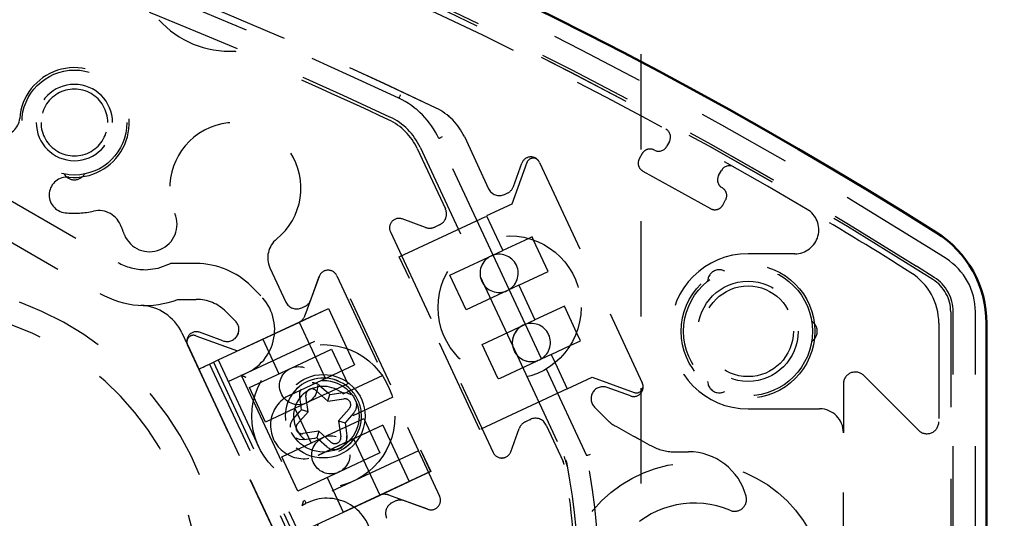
# Model space of a CAD drawing. Extents: x -7591 to -2491, y 6498 to 10061.
# Tile 84 of 125: x -5123 to -5082, y 9244 to 9265. Entities that reach past the tile are written whole.
import ezdxf

# ---------------------------------------------------------------- set-up
doc = ezdxf.new("R2010")
doc.units = 0
doc.header["$MEASUREMENT"] = 0
doc.linetypes.add('HIDDEN', pattern=[7, 4, -3])
doc.layers.get('0').update_dxf_attribs({"linetype": 'CONTINUOUS'})
doc.layers.add('LE_ALL', color=7, linetype='CONTINUOUS', lineweight=50)
doc.layers.add('LE_HIDDEN', color=7, linetype='CONTINUOUS')

msp = doc.modelspace()

# ---------------------------------------------------------------- linework, layer by layer
msp.add_lwpolyline([(-3319.187, 8334.814, 0.111006), (-4057.655, 9007.303, 0.000315), (-4060.148, 9008.72, 0.005079), (-4100.612, 9031.15, 0.000315), (-4103.135, 9032.513, 0.252871), (-6267.968, 9031.15, 0.005079), (-6308.432, 9008.72, 0.111325), (-7049.393, 8334.814)], format="xyb")
for radius, start, end in [(2396.874, 31.73211, 148.26789), (2391.874, 31.73211, 148.26789), (2372, 31.75, 148.25), (2370, 31.798351, 148.201649), (2345, 32.749986, 147.249993), (2266.165, 35.008825, 144.991175), (2258.065, 35.008857, 144.991143), (2247.115, 35.0089, 144.9911)]:
    msp.add_arc((-5184.29, 7028.429), radius, start, end)
at = {"layer": 'LE_ALL'}
msp.add_lwpolyline([(-5284.183, 9225.781, 0.288392), (-5084.396, 9225.781, 0.257807), (-5082.293, 9229.59), (-5082.292, 9252.266, 0.257806), (-5084.396, 9256.074, 0.288392), (-5284.183, 9256.074, 0.257808), (-5286.287, 9252.266), (-5286.287, 9229.59, 0.257806), (-5284.183, 9225.781)], format="xyb", dxfattribs=at)
at = {"layer": 'LE_HIDDEN', "color": 1, "linetype": 'HIDDEN'}
for p, q in [((-5104.187, 9260.086), (-5103.169, 9257.903)), ((-5104.187, 9260.086), (-5103.169, 9257.903)), ((-5095.588, 9259.885), (-5095.709, 9259.667)), ((-5095.588, 9259.885), (-5095.709, 9259.667)), ((-5106.16, 9259.586), (-5104.981, 9257.058)), ((-5106.16, 9259.586), (-5104.981, 9257.058)), ((-5106.042, 9259.641), (-5103.518, 9254.228)), ((-5106.042, 9259.641), (-5103.518, 9254.228)), ((-5101.565, 9259.001), (-5102.202, 9257.25)), ((-5101.565, 9259.001), (-5102.202, 9257.25)), ((-5102.131, 9257.997), (-5101.774, 9258.976)), ((-5102.13, 9257.997), (-5101.774, 9258.976)), ((-5101.036, 9259.008), (-5101.043, 9259.024)), ((-5101.036, 9259.008), (-5101.043, 9259.024)), ((-5101.036, 9259.008), (-5096.725, 9249.764)), ((-5101.036, 9259.008), (-5096.725, 9249.764)), ((-5093.522, 9258.455), (-5093.401, 9258.673)), ((-5093.522, 9258.455), (-5093.401, 9258.673)), ((-5123.943, 9257.834), (-5118.719, 9254.818)), ((-5123.943, 9257.834), (-5118.719, 9254.818)), ((-5102.504, 9257.661), (-5102.389, 9257.715)), ((-5102.504, 9257.661), (-5102.389, 9257.715)), ((-5102.202, 9257.25), (-5103.252, 9256.761)), ((-5102.202, 9257.25), (-5103.252, 9256.761)), ((-5105.223, 9256.393), (-5105.429, 9256.297)), ((-5105.223, 9256.393), (-5105.429, 9256.297)), ((-5102.84, 9255.877), (-5102.576, 9255.311)), ((-5102.84, 9255.877), (-5102.576, 9255.311)), ((-5101.487, 9255.819), (-5102.576, 9255.311)), ((-5101.487, 9255.819), (-5102.576, 9255.311)), ((-5101.345, 9255.885), (-5101.487, 9255.819)), ((-5101.345, 9255.885), (-5101.487, 9255.819)), ((-5101.284, 9255.754), (-5101.345, 9255.885)), ((-5101.284, 9255.754), (-5101.345, 9255.885)), ((-5100.669, 9254.435), (-5101.284, 9255.754)), ((-5100.669, 9254.435), (-5101.284, 9255.754)), ((-5104.789, 9254.279), (-5102.576, 9255.311)), ((-5104.789, 9254.279), (-5102.576, 9255.311)), ((-5083.986, 9254.973), (-5084.727, 9255.439)), ((-5083.986, 9254.973), (-5084.726, 9255.439)), ((-5102.303, 9253.68), (-5102.974, 9255.118)), ((-5102.303, 9253.68), (-5102.973, 9255.118)), ((-5112.339, 9254.589), (-5111.669, 9253.153)), ((-5112.338, 9254.589), (-5111.669, 9253.153)), ((-5101.9, 9253.861), (-5100.669, 9254.435)), ((-5101.9, 9253.861), (-5100.669, 9254.435)), ((-5084.538, 9254.097), (-5085.278, 9254.563)), ((-5084.537, 9254.097), (-5085.278, 9254.563)), ((-5084.482, 9254.185), (-5085.222, 9254.651)), ((-5084.481, 9254.185), (-5085.222, 9254.651)), ((-5110.274, 9254.226), (-5110.872, 9252.583)), ((-5110.274, 9254.226), (-5110.872, 9252.583)), ((-5110.631, 9253.247), (-5110.274, 9254.226)), ((-5110.63, 9253.247), (-5110.274, 9254.226)), ((-5109.536, 9254.258), (-5105.225, 9245.014)), ((-5109.536, 9254.258), (-5105.225, 9245.014)), ((-5104.113, 9252.829), (-5104.789, 9254.279)), ((-5104.112, 9252.829), (-5104.789, 9254.279)), ((-5103.518, 9254.228), (-5103.335, 9253.835)), ((-5103.518, 9254.228), (-5103.335, 9253.835)), ((-5101.9, 9253.861), (-5104.113, 9252.829)), ((-5101.9, 9253.861), (-5104.112, 9252.829)), ((-5103.335, 9253.835), (-5102.166, 9251.328)), ((-5103.335, 9253.835), (-5102.166, 9251.328)), ((-5101.621, 9252.218), (-5102.303, 9253.68)), ((-5101.621, 9252.218), (-5102.303, 9253.68)), ((-5101.9, 9253.861), (-5101.224, 9252.41)), ((-5101.9, 9253.861), (-5101.224, 9252.41)), ((-5111.131, 9252.3), (-5109.887, 9252.881)), ((-5111.131, 9252.3), (-5109.886, 9252.881)), ((-5111.004, 9252.911), (-5110.889, 9252.965)), ((-5111.004, 9252.911), (-5110.889, 9252.965)), ((-5109.887, 9252.881), (-5108.788, 9250.524)), ((-5109.886, 9252.881), (-5108.788, 9250.524)), ((-5114.185, 9252.752), (-5113.787, 9252.354)), ((-5114.185, 9252.752), (-5113.787, 9252.354)), ((-5103.437, 9251.379), (-5101.224, 9252.41)), ((-5103.436, 9251.379), (-5101.224, 9252.41)), ((-5083.79, 9252.743), (-5083.79, 9229.113)), ((-5083.79, 9252.743), (-5083.79, 9229.113)), ((-5082.755, 9229.113), (-5082.755, 9252.743)), ((-5082.755, 9229.113), (-5082.755, 9252.743)), ((-5114.086, 9249.819), (-5108.648, 9252.355)), ((-5114.086, 9249.819), (-5108.648, 9252.355)), ((-5111.116, 9252.307), (-5111.131, 9252.3)), ((-5111.116, 9252.307), (-5111.131, 9252.3)), ((-5111.116, 9252.307), (-5110.025, 9249.966)), ((-5111.116, 9252.307), (-5110.024, 9249.966)), ((-5100.95, 9250.779), (-5101.621, 9252.218)), ((-5100.95, 9250.779), (-5101.621, 9252.218)), ((-5084.29, 9252.266), (-5084.29, 9248.135)), ((-5084.29, 9252.266), (-5084.29, 9248.135)), ((-5116.032, 9251.861), (-5115.797, 9251.357)), ((-5116.031, 9251.861), (-5115.796, 9251.357)), ((-5112.643, 9251.595), (-5111.967, 9250.145)), ((-5112.643, 9251.595), (-5111.967, 9250.145)), ((-5099.749, 9251.333), (-5099.316, 9251.534)), ((-5099.749, 9251.333), (-5099.316, 9251.534)), ((-5099.316, 9251.534), (-5099.478, 9251.882)), ((-5099.316, 9251.534), (-5099.478, 9251.882)), ((-5111.472, 9242.082), (-5115.797, 9251.357)), ((-5111.471, 9242.082), (-5115.796, 9251.357)), ((-5102.779, 9249.968), (-5103.437, 9251.379)), ((-5102.779, 9249.968), (-5103.436, 9251.379)), ((-5102.166, 9251.328), (-5101.983, 9250.935)), ((-5102.166, 9251.328), (-5101.982, 9250.935)), ((-5100.548, 9250.96), (-5099.749, 9251.333)), ((-5100.547, 9250.96), (-5099.749, 9251.333)), ((-5114.871, 9250.556), (-5114.509, 9250.725)), ((-5114.871, 9250.556), (-5114.509, 9250.725)), ((-5114.509, 9250.725), (-5111.128, 9243.475)), ((-5114.509, 9250.725), (-5111.128, 9243.475)), ((-5100.548, 9250.96), (-5102.701, 9249.956)), ((-5100.547, 9250.96), (-5102.701, 9249.956)), ((-5101.983, 9250.935), (-5099.924, 9246.519)), ((-5101.982, 9250.935), (-5099.923, 9246.519)), ((-5100.548, 9250.96), (-5100.385, 9250.611)), ((-5100.547, 9250.96), (-5100.384, 9250.611)), ((-5115.325, 9250.345), (-5111.944, 9243.094)), ((-5115.324, 9250.345), (-5111.943, 9243.094)), ((-5114.871, 9250.556), (-5111.49, 9243.306)), ((-5114.871, 9250.556), (-5111.49, 9243.306)), ((-5114.713, 9250.63), (-5111.332, 9243.38)), ((-5114.713, 9250.63), (-5111.332, 9243.38)), ((-5113.198, 9249.571), (-5111.476, 9250.374)), ((-5113.198, 9249.571), (-5111.476, 9250.374)), ((-5111.507, 9249.256), (-5108.788, 9250.524)), ((-5111.507, 9249.256), (-5108.788, 9250.524)), ((-5113.55, 9250.09), (-5110.998, 9244.615)), ((-5113.55, 9250.09), (-5110.998, 9244.615)), ((-5109.272, 9249.305), (-5107.592, 9250.089)), ((-5109.272, 9249.305), (-5107.592, 9250.089)), ((-5102.76, 9249.929), (-5102.779, 9249.968)), ((-5102.76, 9249.929), (-5102.779, 9249.968)), ((-5102.701, 9249.956), (-5102.76, 9249.929)), ((-5102.701, 9249.956), (-5102.76, 9249.929)), ((-5112.522, 9248.121), (-5113.198, 9249.571)), ((-5112.522, 9248.121), (-5113.198, 9249.571)), ((-5109.078, 9249.727), (-5110.8, 9248.924)), ((-5109.078, 9249.727), (-5110.8, 9248.924)), ((-5110.242, 9249.647), (-5109.902, 9249.348)), ((-5110.242, 9249.647), (-5109.902, 9249.348)), ((-5097.225, 9249.219), (-5098.203, 9249.575)), ((-5097.224, 9249.219), (-5098.203, 9249.575)), ((-5096.718, 9249.748), (-5096.725, 9249.764)), ((-5096.718, 9249.748), (-5096.725, 9249.764)), ((-5110.732, 9248.558), (-5110.83, 9249.229)), ((-5110.732, 9248.558), (-5110.829, 9249.229)), ((-5110.416, 9249.452), (-5109.909, 9249)), ((-5110.416, 9249.452), (-5109.909, 9249)), ((-5109.909, 9249), (-5109.826, 9249.28)), ((-5109.909, 9249), (-5109.825, 9249.28)), ((-5109.909, 9249), (-5109.238, 9249.098)), ((-5109.909, 9249), (-5109.238, 9249.098)), ((-5109.902, 9249.348), (-5109.826, 9249.28)), ((-5109.902, 9249.348), (-5109.825, 9249.28)), ((-5109.826, 9249.28), (-5109.724, 9249.295)), ((-5109.825, 9249.28), (-5109.724, 9249.295)), ((-5110.8, 9248.924), (-5112.522, 9248.121)), ((-5110.8, 9248.924), (-5112.522, 9248.121)), ((-5111.291, 9248.695), (-5110.615, 9247.245)), ((-5111.291, 9248.695), (-5110.614, 9247.245)), ((-5111.011, 9248.642), (-5111.026, 9248.744)), ((-5111.011, 9248.642), (-5111.026, 9248.744)), ((-5098.728, 9248.752), (-5098.129, 9248.152)), ((-5098.727, 9248.752), (-5098.128, 9248.152)), ((-5111.378, 9248.225), (-5111.08, 9248.565)), ((-5111.378, 9248.225), (-5111.08, 9248.565)), ((-5111.184, 9248.052), (-5110.732, 9248.558)), ((-5111.183, 9248.052), (-5110.732, 9248.558)), ((-5111.08, 9248.565), (-5111.011, 9248.642)), ((-5111.08, 9248.565), (-5111.011, 9248.642)), ((-5110.732, 9248.558), (-5111.011, 9248.642)), ((-5110.732, 9248.558), (-5111.011, 9248.642)), ((-5108.821, 9248.511), (-5109.119, 9248.171)), ((-5108.82, 9248.511), (-5109.119, 9248.171)), ((-5108.402, 9248.277), (-5107.726, 9246.827)), ((-5108.402, 9248.277), (-5107.726, 9246.827)), ((-5107.605, 9247.987), (-5110.324, 9246.719)), ((-5107.604, 9247.987), (-5110.323, 9246.719)), ((-5109.467, 9248.178), (-5109.369, 9247.507)), ((-5109.467, 9248.178), (-5109.369, 9247.507)), ((-5109.119, 9248.171), (-5109.188, 9248.094)), ((-5109.188, 9248.094), (-5109.173, 9247.992)), ((-5109.119, 9248.171), (-5109.187, 9248.094)), ((-5109.187, 9248.094), (-5109.172, 9247.992)), ((-5109.173, 9247.992), (-5109.111, 9247.544)), ((-5109.172, 9247.992), (-5109.111, 9247.544)), ((-5107.605, 9247.987), (-5106.506, 9245.63)), ((-5107.604, 9247.987), (-5106.505, 9245.63)), ((-5100.755, 9247.995), (-5100.041, 9246.464)), ((-5100.755, 9247.995), (-5100.041, 9246.464)), ((-5110.289, 9247.735), (-5110.961, 9247.638)), ((-5110.289, 9247.735), (-5110.961, 9247.638)), ((-5110.289, 9247.735), (-5110.373, 9247.456)), ((-5110.289, 9247.735), (-5110.373, 9247.456)), ((-5109.783, 9247.284), (-5110.289, 9247.735)), ((-5109.783, 9247.284), (-5110.289, 9247.735)), ((-5088.29, 9234.178), (-5088.29, 9247.678)), ((-5088.29, 9234.178), (-5088.29, 9247.678)), ((-5109.957, 9247.089), (-5110.297, 9247.388)), ((-5109.956, 9247.089), (-5110.297, 9247.388)), ((-5108.827, 9247.398), (-5107.735, 9245.057)), ((-5108.827, 9247.398), (-5107.735, 9245.057)), ((-5106.113, 9246.917), (-5111.551, 9244.381)), ((-5106.112, 9246.917), (-5111.55, 9244.381)), ((-5095.386, 9246.878), (-5094.79, 9246.878)), ((-5095.386, 9246.878), (-5094.79, 9246.878)), ((-5109.939, 9245.795), (-5109.262, 9244.345)), ((-5109.938, 9245.795), (-5109.262, 9244.345)), ((-5107.75, 9245.05), (-5106.506, 9245.63)), ((-5107.75, 9245.05), (-5106.505, 9245.63)), ((-5111.128, 9243.475), (-5107.75, 9245.05)), ((-5111.128, 9243.475), (-5107.75, 9245.05)), ((-5107.735, 9245.057), (-5107.75, 9245.05)), ((-5107.735, 9245.057), (-5107.75, 9245.05)), ((-5107.368, 9245.067), (-5105.725, 9244.469)), ((-5107.367, 9245.067), (-5105.724, 9244.469)), ((-5107.085, 9244.808), (-5107.201, 9244.754)), ((-5107.085, 9244.808), (-5107.2, 9244.754)), ((-5105.725, 9244.469), (-5106.703, 9244.825)), ((-5105.724, 9244.469), (-5106.703, 9244.825))]:
    msp.add_line(p, q, dxfattribs=at)
for points in [[(-5182.29, 9290.46), (-5182.29, 9371.428, -0.254675), (-3214.819, 8297.613), (-3480.587, 8126.665, 0.078205), (-3900.248, 8596.856), (-3840.141, 8670.423, 0.172955), (-5182.29, 9150.428), (-5182.29, 9191.396), (-5164.29, 9191.396), (-5164.29, 9193.396), (-5184.29, 9193.429), (-5204.29, 9193.396), (-5204.29, 9191.396), (-5186.29, 9191.396), (-5186.29, 9150.428, 0.172955), (-6528.439, 8670.424)], [(-5096.79, 9333.543), (-5096.79, 9223.543, -0.414214), (-5134.79, 9185.543)], [(-5284.183, 9225.781, 0.288392), (-5084.397, 9225.781, 0.257807), (-5082.293, 9229.59), (-5082.293, 9252.266, 0.257806), (-5084.396, 9256.074, 0.288392), (-5284.183, 9256.074, 0.257808), (-5286.287, 9252.266), (-5286.287, 9229.59, 0.257806), (-5284.183, 9225.781)], [(-5104.187, 9260.086, 0.173187), (-5105.369, 9261.282, 0.053212), (-5141.758, 9274.245, 0.351559), (-5142.324, 9273.978)], [(-5104.187, 9260.086, 0.173187), (-5105.368, 9261.282, 0.053212), (-5141.757, 9274.245, 0.351559), (-5142.323, 9273.978)], [(-5102.974, 9255.118), (-5105.254, 9260.008, 0.175442), (-5106.936, 9261.696, 0.04931), (-5140.626, 9273.66)], [(-5102.973, 9255.118), (-5105.254, 9260.008, 0.175442), (-5106.936, 9261.696, 0.04931), (-5140.626, 9273.66)], [(-5122.14, 9260.678, 1), (-5118.94, 9260.678, 0.999999), (-5122.14, 9260.678)], [(-5122.14, 9260.678, 1), (-5118.94, 9260.678, 0.999999), (-5122.14, 9260.678)], [(-5119.14, 9260.678, 1.000001), (-5121.94, 9260.678, 1.000002), (-5119.14, 9260.678)], [(-5119.14, 9260.678, 1.000001), (-5121.94, 9260.678, 1.000002), (-5119.14, 9260.678)], [(-5126.593, 9259.838, 0.268832), (-5124.693, 9256.535), (-5119.469, 9253.519, 0.22718), (-5116.195, 9253.267), (-5115.427, 9253.267)], [(-5126.593, 9259.838, 0.268832), (-5124.693, 9256.535), (-5119.469, 9253.519, 0.22718), (-5116.195, 9253.267), (-5115.427, 9253.267)], [(-5096.219, 9259.521, 0.414214), (-5096.729, 9259.374), (-5096.85, 9259.156, 0.414214), (-5096.704, 9258.646), (-5093.861, 9257.07, 0.414214), (-5093.351, 9257.217), (-5093.23, 9257.435, 0.414214), (-5093.376, 9257.945)], [(-5096.219, 9259.521, 0.414214), (-5096.728, 9259.374), (-5096.85, 9259.156, 0.414214), (-5096.703, 9258.646), (-5093.861, 9257.07, 0.414214), (-5093.351, 9257.217), (-5093.23, 9257.435, 0.414214), (-5093.376, 9257.945)], [(-5105.811, 9256.281), (-5106.79, 9256.637, 0.668179), (-5107.289, 9256.092), (-5102.979, 9246.848, 0.668179), (-5102.24, 9246.88), (-5101.886, 9247.854)], [(-5105.811, 9256.281), (-5106.79, 9256.637, 0.668179), (-5107.289, 9256.092), (-5102.978, 9246.848, 0.668179), (-5102.24, 9246.88), (-5101.885, 9247.854)], [(-5103.067, 9255.082, 1), (-5102.391, 9253.632, 1), (-5103.067, 9255.082)], [(-5103.067, 9255.082, 1), (-5102.391, 9253.632, 1), (-5103.067, 9255.082)], [(-5090.322, 9255.178), (-5092.29, 9255.178, 1), (-5092.29, 9248.678), (-5089.29, 9248.678)], [(-5090.322, 9255.178), (-5092.29, 9255.178, 1), (-5092.29, 9248.678), (-5089.29, 9248.678)], [(-5113.55, 9250.09, 0.564848), (-5112.726, 9253.415), (-5113.125, 9253.813, 0.198912), (-5115.427, 9254.767), (-5116.513, 9254.767)], [(-5113.55, 9250.09, 0.564848), (-5112.726, 9253.415), (-5113.124, 9253.813, 0.198912), (-5115.427, 9254.767), (-5116.512, 9254.767)], [(-5284.895, 9229.112, 0.257807), (-5284.098, 9227.669), (-5283.31, 9227.174, 0.288476), (-5085.222, 9227.205), (-5084.482, 9227.671, 0.257723), (-5083.685, 9229.113), (-5083.685, 9252.743)], [(-5284.894, 9229.112, 0.257807), (-5284.097, 9227.669), (-5283.31, 9227.174, 0.288476), (-5085.222, 9227.205), (-5084.481, 9227.671, 0.257723), (-5083.685, 9229.113), (-5083.685, 9252.743)], [(-5114.509, 9250.725), (-5111.131, 9252.3, 0.198912), (-5110.872, 9252.583)], [(-5114.509, 9250.725), (-5111.131, 9252.3, 0.198912), (-5110.872, 9252.583)], [(-5101.038, 9250.732, 1), (-5101.715, 9252.182, 1), (-5101.038, 9250.732)], [(-5101.038, 9250.732, 1), (-5101.714, 9252.182, 1), (-5101.038, 9250.732)], [(-5114.312, 9251.531), (-5115.29, 9251.887, 0.668179), (-5115.789, 9251.342), (-5111.479, 9242.098, 0.668178), (-5110.74, 9242.13), (-5110.386, 9243.104)], [(-5114.311, 9251.531), (-5115.29, 9251.887, 0.668179), (-5115.789, 9251.342), (-5111.479, 9242.098, 0.668178), (-5110.74, 9242.13), (-5110.385, 9243.104)], [(-5100.95, 9231.077), (-5099.055, 9235.141, 0.094659), (-5099.055, 9246.715), (-5100.95, 9250.779)], [(-5100.95, 9231.077), (-5099.055, 9235.141, 0.094659), (-5099.055, 9246.715), (-5100.95, 9250.779)], [(-5108.511, 9248.557, 0.160263), (-5108.933, 9249.463, 6.239737), (-5108.511, 9248.557)], [(-5108.51, 9248.557, 0.160263), (-5108.933, 9249.463, 6.239737), (-5108.51, 9248.557)], [(-5085.144, 9247.782), (-5087.436, 9250.075, 0.668179), (-5088.29, 9249.721), (-5088.29, 9247.678)], [(-5085.143, 9247.782), (-5087.436, 9250.075, 0.668179), (-5088.29, 9249.721), (-5088.29, 9247.678)], [(-5109.272, 9249.305, 4.791288), (-5108.85, 9248.399), (-5107.169, 9249.183)], [(-5109.272, 9249.305, 4.791288), (-5108.85, 9248.399), (-5107.169, 9249.183)], [(-5093.051, 9244.424, 0.623223), (-5092.371, 9245.011, 0.341112), (-5094.79, 9246.878)], [(-5093.051, 9244.424, 0.623223), (-5092.371, 9245.011, 0.341112), (-5094.79, 9246.878)], [(-5110.811, 9237.134, 0.51956), (-5108.062, 9238.588, 0.031518), (-5107.914, 9240.928, 0.031521), (-5108.062, 9243.269, 0.519515), (-5110.811, 9244.722)], [(-5110.81, 9237.134, 0.51956), (-5108.062, 9238.588, 0.031518), (-5107.914, 9240.928, 0.031521), (-5108.062, 9243.269, 0.519515), (-5110.81, 9244.722)]]:
    msp.add_lwpolyline(points, format="xyb", dxfattribs=at)
for points in [[(-5106.872, 9261.832), (-5106.885, 9261.805), (-5106.896, 9261.78), (-5106.908, 9261.756), (-5106.917, 9261.736), (-5106.925, 9261.719), (-5106.931, 9261.706), (-5106.935, 9261.699), (-5106.936, 9261.696)], [(-5106.872, 9261.832), (-5106.884, 9261.805), (-5106.896, 9261.78), (-5106.907, 9261.756), (-5106.917, 9261.736), (-5106.925, 9261.719), (-5106.931, 9261.706), (-5106.934, 9261.699), (-5106.936, 9261.696)], [(-5105.118, 9260.072), (-5105.144, 9260.059), (-5105.17, 9260.047), (-5105.193, 9260.036), (-5105.214, 9260.027), (-5105.231, 9260.019), (-5105.244, 9260.013), (-5105.251, 9260.009), (-5105.254, 9260.008)], [(-5105.118, 9260.072), (-5105.144, 9260.059), (-5105.17, 9260.047), (-5105.193, 9260.036), (-5105.214, 9260.027), (-5105.231, 9260.019), (-5105.243, 9260.013), (-5105.251, 9260.009), (-5105.254, 9260.008)], [(-5100.385, 9250.611), (-5099.871, 9249.51), (-5103.534, 9247.802), (-5106.915, 9255.053), (-5103.252, 9256.761), (-5102.84, 9255.877)], [(-5100.384, 9250.611), (-5099.871, 9249.51), (-5103.534, 9247.802), (-5106.915, 9255.053), (-5103.252, 9256.761), (-5102.84, 9255.877)], [(-5117.569, 9254.51), (-5117.026, 9254.575), (-5116.513, 9254.767)], [(-5117.569, 9254.51), (-5117.025, 9254.575), (-5116.512, 9254.767)], [(-5093.257, 9254.449), (-5093.375, 9254.493), (-5093.4, 9254.498)], [(-5093.257, 9254.449), (-5093.374, 9254.493), (-5093.4, 9254.498)], [(-5093.961, 9254.175), (-5093.969, 9254.15), (-5093.99, 9254.026)], [(-5093.96, 9254.175), (-5093.969, 9254.15), (-5093.989, 9254.026)], [(-5115.444, 9251.743), (-5113.693, 9251.106), (-5108.98, 9253.303), (-5105.6, 9246.053), (-5110.312, 9243.855), (-5110.949, 9242.105)], [(-5115.443, 9251.743), (-5113.693, 9251.106), (-5108.98, 9253.303), (-5105.599, 9246.053), (-5110.312, 9243.855), (-5110.949, 9242.105)], [(-5099.478, 9251.882), (-5099.993, 9252.985), (-5101.224, 9252.41)], [(-5099.478, 9251.882), (-5099.992, 9252.985), (-5101.224, 9252.41)], [(-5089.509, 9252.252), (-5089.526, 9252.271), (-5089.623, 9252.351)], [(-5089.508, 9252.252), (-5089.526, 9252.271), (-5089.623, 9252.351)], [(-5089.623, 9251.505), (-5089.526, 9251.585), (-5089.509, 9251.605)], [(-5089.623, 9251.505), (-5089.526, 9251.585), (-5089.508, 9251.605)], [(-5111.476, 9250.374), (-5109.754, 9251.177), (-5109.078, 9249.727)], [(-5111.476, 9250.374), (-5109.754, 9251.177), (-5109.078, 9249.727)], [(-5115.325, 9250.345), (-5115.317, 9250.348), (-5115.295, 9250.359), (-5115.258, 9250.376), (-5115.208, 9250.4), (-5115.143, 9250.43), (-5115.065, 9250.466), (-5114.974, 9250.508), (-5114.871, 9250.556)], [(-5115.324, 9250.345), (-5115.317, 9250.348), (-5115.295, 9250.359), (-5115.258, 9250.376), (-5115.207, 9250.4), (-5115.142, 9250.43), (-5115.064, 9250.466), (-5114.974, 9250.508), (-5114.871, 9250.556)], [(-5099.871, 9249.51), (-5098.821, 9250), (-5097.071, 9249.363)], [(-5099.871, 9249.51), (-5098.821, 9250), (-5097.071, 9249.363)], [(-5111.026, 9248.744), (-5111.088, 9249.192), (-5111.08, 9249.363), (-5111.018, 9249.517)], [(-5111.026, 9248.744), (-5111.088, 9249.192), (-5111.08, 9249.363), (-5111.018, 9249.517)], [(-5093.99, 9249.83), (-5093.969, 9249.706), (-5093.961, 9249.681)], [(-5093.989, 9249.83), (-5093.969, 9249.706), (-5093.96, 9249.681)], [(-5109.724, 9249.295), (-5109.276, 9249.356), (-5109.104, 9249.349), (-5108.945, 9249.285)], [(-5109.724, 9249.295), (-5109.275, 9249.356), (-5109.104, 9249.349), (-5108.945, 9249.285)], [(-5093.4, 9249.358), (-5093.375, 9249.363), (-5093.257, 9249.407)], [(-5093.4, 9249.358), (-5093.374, 9249.363), (-5093.257, 9249.407)], [(-5109.015, 9248.684), (-5109.467, 9248.178), (-5109.188, 9248.094)], [(-5109.015, 9248.684), (-5109.467, 9248.178), (-5109.187, 9248.094)], [(-5111.846, 9246.671), (-5110.124, 9247.474), (-5108.402, 9248.277)], [(-5111.846, 9246.671), (-5110.124, 9247.474), (-5108.402, 9248.277)], [(-5101.643, 9248.129), (-5101.499, 9248.202), (-5101.42, 9248.237)], [(-5101.643, 9248.129), (-5101.499, 9248.202), (-5101.419, 9248.237)], [(-5110.475, 9247.441), (-5110.923, 9247.38), (-5111.095, 9247.387), (-5111.246, 9247.448)], [(-5110.475, 9247.441), (-5110.923, 9247.38), (-5111.095, 9247.387), (-5111.246, 9247.448)], [(-5110.297, 9247.388), (-5110.373, 9247.456), (-5110.475, 9247.441)], [(-5110.297, 9247.388), (-5110.373, 9247.456), (-5110.475, 9247.441)], [(-5107.726, 9246.827), (-5109.448, 9246.024), (-5111.17, 9245.221), (-5111.846, 9246.671)], [(-5107.726, 9246.827), (-5109.448, 9246.024), (-5111.169, 9245.221), (-5111.846, 9246.671)], [(-5098.911, 9246.762), (-5098.916, 9246.76), (-5098.944, 9246.751), (-5098.988, 9246.737), (-5099.024, 9246.725), (-5099.047, 9246.718), (-5099.055, 9246.715)], [(-5098.911, 9246.762), (-5098.916, 9246.76), (-5098.944, 9246.751), (-5098.988, 9246.737), (-5099.024, 9246.725), (-5099.047, 9246.718), (-5099.055, 9246.715)], [(-5110.818, 9244.719), (-5110.819, 9244.721), (-5110.823, 9244.729), (-5110.829, 9244.741), (-5110.837, 9244.758), (-5110.848, 9244.778), (-5110.859, 9244.801), (-5110.872, 9244.826), (-5110.885, 9244.853)], [(-5110.817, 9244.719), (-5110.819, 9244.721), (-5110.822, 9244.729), (-5110.829, 9244.741), (-5110.837, 9244.758), (-5110.847, 9244.778), (-5110.859, 9244.801), (-5110.872, 9244.826), (-5110.885, 9244.853)]]:
    msp.add_lwpolyline(points, dxfattribs=at)
for centre, radius in [((-5120.54, 9260.678), 2.2), ((-5120.54, 9260.678), 2.2), ((-5102.29, 9252.928), 3), ((-5102.29, 9252.928), 3), ((-5092.29, 9251.928), 2.8), ((-5092.29, 9251.928), 2.8), ((-5092.29, 9251.928), 2.7), ((-5092.29, 9251.928), 2.7), ((-5092.29, 9251.928), 2.1), ((-5092.29, 9251.928), 2.1), ((-5092.29, 9251.928), 1.9), ((-5092.29, 9251.928), 1.9), ((-5110.099, 9248.368), 3), ((-5110.099, 9248.368), 3), ((-5111.138, 9249.649), 0.8), ((-5111.138, 9249.649), 0.8), ((-5110.099, 9248.368), 1.75), ((-5110.099, 9248.368), 1.75), ((-5110.099, 9248.368), 1.5), ((-5110.099, 9248.368), 1.5), ((-5109.786, 9246.749), 0.8), ((-5109.786, 9246.749), 0.8), ((-5094.54, 9240.928), 5.5), ((-5094.54, 9240.928), 5.5)]:
    msp.add_circle(centre, radius, dxfattribs=at)
for centre, radius, start, end in [((-5184.291, 7028.429), 2345, 72.440156, 88.479811), ((-5184.29, 7028.429), 2343, 32.798895, 89.951085), ((-5184.29, 7028.429), 2341, 71.968943, 88.951037), ((-5184.29, 7028.429), 2341, 71.968943, 88.951037), ((-5184.291, 9097.285), 186.884, 57.80782, 122.17414), ((-5184.29, 9097.285), 186.884, 57.80782, 122.17414), ((-5184.291, 9097.285), 185.953, 57.80782, 122.17414), ((-5184.29, 9097.285), 185.953, 57.80782, 122.17414), ((-5184.291, 9097.285), 185.849, 57.80782, 122.17414), ((-5184.29, 9097.285), 185.849, 57.80782, 122.17414), ((-5184.291, 9097.283), 180.831, 64.80347, 75.75549), ((-5184.29, 9097.283), 180.831, 64.80347, 75.75549), ((-5184.29, 9097.284), 185.6, 59.40052, 68.91444), ((-5184.29, 9097.284), 185.6, 59.40052, 68.91444), ((-5114.028, 9267.665), 4, -137.9811, -86.8396), ((-5114.028, 9267.665), 4, -137.9811, -86.8396), ((-5184.288, 9097.289), 180.694, 64.80345, 67.04227), ((-5184.287, 9097.289), 180.694, 64.80345, 67.04227), ((-5120.54, 9260.678), 2.3, -95.7649, 175.7649), ((-5120.54, 9260.678), 2.3, -95.7649, 175.7649), ((-5123.582, 9260.903), 0.75, 175.7649, -4.2351), ((-5123.581, 9260.903), 0.75, 175.7649, -4.2351), ((-5113.79, 9257.928), 2.75, -51.0442, -157.1499), ((-5113.79, 9257.928), 2.75, -51.0442, -157.1499), ((-5108.426, 9258.529), 2.5, 25, 64.8035), ((-5108.426, 9258.529), 2.5, 25, 64.8035), ((-5108.426, 9258.529), 2.63, 25, 64.8039), ((-5108.426, 9258.529), 2.63, 25, 64.8039), ((-5095.916, 9260.067), 0.375, -29, 61), ((-5095.916, 9260.067), 0.375, -29, 61), ((-5096.037, 9259.849), 0.375, -119, -29), ((-5096.037, 9259.849), 0.375, -119, -29), ((-5101.398, 9258.839), 0.4, 25, 160), ((-5101.398, 9258.839), 0.4, 25, 160), ((-5101.3, 9258.904), 0.283, 25, 160), ((-5101.299, 9258.904), 0.283, 25, 160), ((-5093.073, 9258.492), 0.375, 61, 151), ((-5093.073, 9258.492), 0.375, 61, 151), ((-5120.846, 9257.643), 0.75, 84.2351, -95.7649), ((-5120.846, 9257.643), 0.75, 84.2351, -95.7649), ((-5120.54, 9258.778), 0.5, -148.9501, -31.0499), ((-5120.54, 9258.778), 0.5, -148.9501, -31.0499), ((-5093.195, 9258.273), 0.375, 151, -119), ((-5093.194, 9258.273), 0.375, 151, -119), ((-5102.716, 9258.114), 0.5, -155, -65), ((-5102.715, 9258.114), 0.5, -155, -65), ((-5102.6, 9258.168), 0.5, -65, -20), ((-5102.6, 9258.168), 0.5, -65, -20), ((-5120.54, 9260.678), 3.8, -95.7649, -77.7356), ((-5120.54, 9260.678), 3.8, -95.7649, -77.7356), ((-5119.52, 9255.988), 1, 18.7074, 102.2644), ((-5119.52, 9255.988), 1, 18.7074, 102.2644), ((-5105.435, 9256.846), 0.5, -65, 25), ((-5105.434, 9256.846), 0.5, -65, 25), ((-5090.322, 9256.178), 1, -90, 59.4005), ((-5090.322, 9256.178), 1, -90, 59.4005), ((-5184.29, 9097.284), 185.6, 57.82575, 59.40052), ((-5184.29, 9097.284), 185.6, 57.82575, 59.40052), ((-5117.384, 9256.414), 1.15, -157.1498, 22.8501), ((-5117.384, 9256.414), 1.15, -157.1498, 22.8501), ((-5113.79, 9257.928), 5.05, -161.2926, -157.1498), ((-5113.79, 9257.928), 5.05, -161.2926, -157.1498), ((-5105.64, 9256.75), 0.5, -110, -65), ((-5105.64, 9256.75), 0.5, -110, -65), ((-5111.432, 9255.012), 1, 128.9558, -155), ((-5111.432, 9255.012), 1, 128.9558, -155), ((-5085.39, 9252.743), 2.635, 0, 57.8078), ((-5085.39, 9252.743), 2.635, 0, 57.8078), ((-5117.569, 9256.81), 2.3, -120, -90), ((-5117.569, 9256.81), 2.3, -120, -90), ((-5109.898, 9254.089), 0.4, 25, 160), ((-5109.898, 9254.089), 0.4, 25, 160), ((-5093.49, 9254.007), 0.5, 79.6851, 160.3149), ((-5093.49, 9254.007), 0.5, 79.6851, 160.3149), ((-5086.79, 9252.266), 2.5, 0, 57.8258), ((-5086.79, 9252.266), 2.5, 0, 57.8258), ((-5085.39, 9252.743), 1.6, 0, 57.8078), ((-5085.39, 9252.743), 1.6, 0, 57.8078), ((-5085.39, 9252.743), 1.705, 0, 57.8078), ((-5085.39, 9252.743), 1.705, 0, 57.8078), ((-5115.427, 9251.511), 1.756, 45, 90), ((-5115.427, 9251.511), 1.756, 45, 90), ((-5111.1, 9253.418), 0.5, -65.0002, -20), ((-5111.1, 9253.418), 0.5, -65.0002, -20), ((-5127.29, 9240.928), 13, -70, 70), ((-5127.29, 9240.928), 13, -70, 70), ((-5117.844, 9251.016), 2, 25, 87.2826), ((-5117.844, 9251.016), 2, 25, 87.2826), ((-5111.216, 9253.364), 0.5, -155, -65.0002), ((-5111.215, 9253.364), 0.5, -155, -65.0002), ((-5127.29, 9240.928), 12, -70, 70), ((-5127.29, 9240.928), 12, -70, 70), ((-5114.141, 9252), 0.5, -110, 45.0001), ((-5114.14, 9252), 0.5, -110, 45.0001), ((-5089.89, 9251.928), 0.5, -40.3149, 40.3149), ((-5089.89, 9251.928), 0.5, -40.3149, 40.3149), ((-5115.54, 9251.477), 0.283, 70, -155), ((-5115.54, 9251.477), 0.283, 70, -155), ((-5111.293, 9255.182), 5.57, -113.9054, -111.6101), ((-5111.293, 9255.182), 5.57, -113.9054, -111.6101), ((-5110.582, 9249.265), 0.25, 48.2798, -171.7202), ((-5110.582, 9249.265), 0.25, 48.2798, -171.7202), ((-5110.567, 9249.271), 0.496, 49.1741, 90.4514), ((-5110.567, 9249.271), 0.496, 49.1741, 90.4514), ((-5098.374, 9249.105), 0.5, 70, -135), ((-5098.374, 9249.105), 0.5, 70, -135), ((-5097.088, 9249.595), 0.4, -110, 25), ((-5097.088, 9249.595), 0.4, -110, 25), ((-5096.974, 9249.629), 0.283, -110, 25), ((-5096.974, 9249.629), 0.283, -110, 25), ((-5093.49, 9249.85), 0.5, -160.3149, -79.6851), ((-5093.49, 9249.85), 0.5, -160.3149, -79.6851), ((-5110.915, 9247.988), 1.4, 114.9999, -64.9999), ((-5110.915, 9247.988), 1.4, 114.9999, -64.9999), ((-5109.202, 9248.851), 0.25, -41.7202, 98.2798), ((-5109.202, 9248.851), 0.25, -41.7202, 98.2798), ((-5109.157, 9248.821), 0.457, -42.6291, 9.961), ((-5109.157, 9248.821), 0.457, -42.6291, 9.961), ((-5089.29, 9247.678), 1, 0, 90), ((-5089.29, 9247.678), 1, 0, 90), ((-5101.208, 9247.783), 0.5, 25, 115), ((-5101.208, 9247.783), 0.5, 25, 115), ((-5111.011, 9247.906), 0.487, 139.0196, 179.9766), ((-5111.01, 9247.906), 0.487, 139.0196, 179.9766), ((-5110.997, 9247.885), 0.25, 138.2798, -81.7202), ((-5110.997, 9247.885), 0.25, 138.2798, -81.7202), ((-5101.416, 9247.683), 0.5, 117.0302, 160), ((-5101.415, 9247.683), 0.5, 117.0302, 160), ((-5097.421, 9248.859), 1, -135, -119.187), ((-5097.421, 9248.859), 1, -135, -119.187), ((-5009.789, 9405.743), 180.7, -119.18703, -118.62027), ((-5009.788, 9405.743), 180.7, -119.18703, -118.62027), ((-5084.79, 9248.135), 0.5, -135, 0), ((-5084.79, 9248.135), 0.5, -135, 0), ((-5109.623, 9247.482), 0.515, -130.4061, 6.9655), ((-5109.622, 9247.482), 0.515, -130.4061, 6.9655), ((-5109.617, 9247.471), 0.25, -131.7202, 8.2798), ((-5109.616, 9247.471), 0.25, -131.7202, 8.2798), ((-5095.386, 9248.878), 2, -118.6203, -90), ((-5095.386, 9248.878), 2, -118.6203, -90), ((-5109.827, 9243.299), 10.393, 16.1205, 18.9797), ((-5109.826, 9243.299), 10.393, 16.1205, 18.9797), ((-5100.495, 9246.253), 0.5, 10.4549, 25), ((-5100.494, 9246.253), 0.5, 10.4549, 25), ((-5129.349, 9240.928), 29.842, 0, 10.4549), ((-5129.349, 9240.928), 29.842, 0, 10.4549), ((-5100.495, 9246.253), 0.63, 10.4545, 25), ((-5100.494, 9246.253), 0.63, 10.4545, 25), ((-5129.35, 9240.928), 29.972, -10.4549, 10.455), ((-5129.349, 9240.928), 29.972, -10.4549, 10.455), ((-5107.539, 9244.597), 0.5, 70, 115), ((-5107.538, 9244.597), 0.5, 70, 115), ((-5105.588, 9244.845), 0.4, -110, 25), ((-5105.587, 9244.845), 0.4, -110, 25), ((-5105.701, 9243.084), 5.514, 161.5567, 163.8733), ((-5105.7, 9243.084), 5.514, 161.5567, 163.8733), ((-5109.916, 9242.933), 2, 117.0303, 122.7521), ((-5109.916, 9242.933), 2, 117.0303, 122.7521), ((-5106.989, 9244.301), 0.5, 114.9999, -155), ((-5106.989, 9244.301), 0.5, 114.9999, -155), ((-5106.874, 9244.355), 0.5, 70, 114.9999), ((-5106.874, 9244.355), 0.5, 70, 114.9999), ((-5094.54, 9240.928), 3.8, 66.9312, 135.7649), ((-5094.54, 9240.928), 3.8, 66.9312, 135.7649)]:
    msp.add_arc(centre, radius, start, end, dxfattribs=at)

doc.saveas('drawing.dxf')
